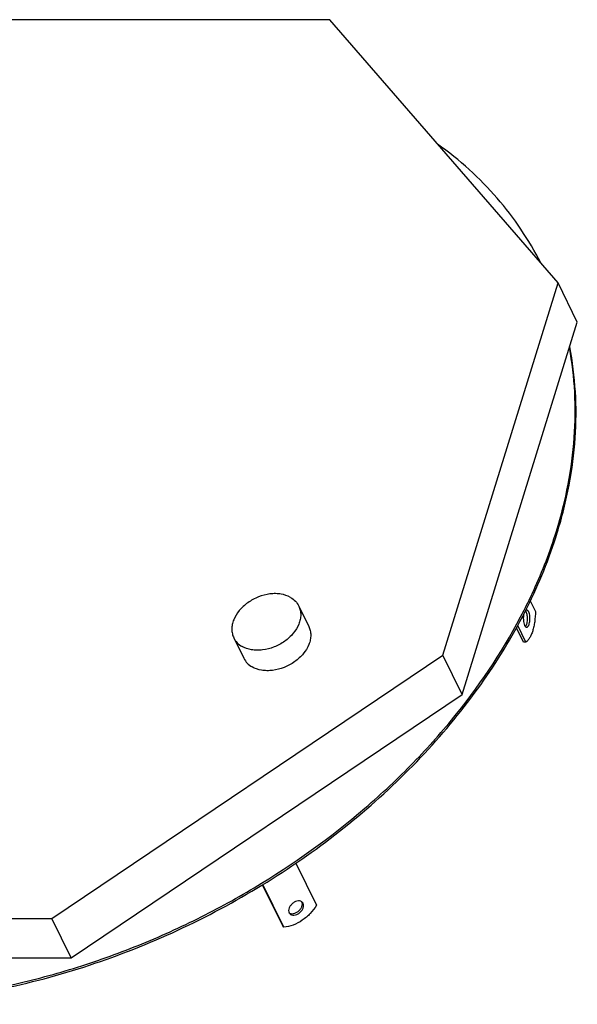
# Model space of a CAD drawing. Header units: millimetres. Extents: x 0 to 4200, y 0 to 2970.
# Tile 16 of 17: x 3256 to 3680, y 914 to 1663. Entities that reach past the tile are written whole.
import ezdxf

# ---------------------------------------------------------------- set-up
doc = ezdxf.new("R2010")
doc.units = ezdxf.units.MM
doc.header["$LTSCALE"] = 231
doc.layers.get('0').update_dxf_attribs({"linetype": 'CONTINUOUS'})
doc.layers.add('005_AXIS', color=7, linetype='CONTINUOUS')

msp = doc.modelspace()

# ---------------------------------------------------------------- linework, layer by layer
at = {"color": 7, "linetype": 'CONTINUOUS'}
for p, q in [((3491.277, 1662.903), (3158.214, 1662.903)), ((3664.894, 1462.609), (3491.277, 1662.903)), ((3577.36, 1179.351), (3664.894, 1462.609)), ((3679.536, 1432.772), (3664.894, 1462.609)), ((3592.002, 1149.514), (3679.536, 1432.772)), ((3279.954, 979.058), (3577.36, 1179.351)), ((3592.002, 1149.514), (3577.36, 1179.351)), ((3294.596, 949.221), (3592.002, 1149.514)), ((2946.89, 979.058), (3279.954, 979.058)), ((3294.596, 949.221), (3279.954, 979.058)), ((3170.036, 949.221), (3294.596, 949.221))]:
    msp.add_line(p, q, dxfattribs=at)
for points, knots in [([(3651.687, 1477.879), (3647.227, 1486.695), (3637.155, 1503.857), (3618.884, 1527.674), (3597.577, 1549.427), (3581.648, 1562.287), (3573.279, 1568.316)], [0, 0, 0, 0, 0.2454073, 0.4927829, 0.7438136, 1, 1, 1, 1]), ([(3663.652, 1273.738), (3667.281, 1285.481), (3673.211, 1308.998), (3677.944, 1344.53), (3678.312, 1379.383), (3675.607, 1402.164), (3673.521, 1413.264)], [0, 0, 0, 0, 0.2611764, 0.5141673, 0.7599776, 1, 1, 1, 1]), ([(3664.262, 1272.495), (3667.945, 1284.411), (3673.943, 1308.277), (3678.65, 1344.334), (3678.858, 1379.683), (3675.956, 1402.765), (3673.75, 1414.003)], [0, 0, 0, 0, 0.2613062, 0.5143107, 0.7600586, 1, 1, 1, 1]), ([(3639.167, 1213.746), (3641.669, 1218.664), (3651.081, 1238.122), (3658.9, 1258.36), (3663.652, 1273.738)], [0, 0, 0, 0, 0.2553149, 1, 1, 1, 1]), ([(2832.165, 1070.946), (2836.021, 1063.089), (2844.633, 1047.744), (2860.062, 1026.19), (2877.918, 1006.205), (2898.082, 987.918), (2920.423, 971.443), (2953.314, 951.792), (2999.373, 932.402), (3059.902, 918.079), (3124.912, 912.664), (3192.787, 916.256), (3261.865, 928.738), (3330.442, 949.79), (3396.825, 978.885), (3459.372, 1015.3), (3516.532, 1058.138), (3566.887, 1106.344), (3609.188, 1158.748), (3642.364, 1214.057), (3658.242, 1253.011), (3664.262, 1272.495)], [0, 0, 0, 0, 0.025303, 0.050752, 0.0764867, 0.1026352, 0.1293098, 0.156603, 0.2132554, 0.2729662, 0.3357172, 0.4012083, 0.4689156, 0.5381521, 0.608126, 0.6779966, 0.7469301, 0.8141549, 0.8790183, 0.9410455, 1, 1, 1, 1]), ([(2963.237, 949.203), (2976.307, 943.266), (3003.773, 932.897), (3047.295, 922.16), (3093.364, 916.062), (3158.205, 914.193), (3224.699, 922.022), (3290.612, 938.618), (3339.959, 955.603), (3388.018, 976.769), (3449.237, 1010.023), (3505.63, 1050.41), (3555.228, 1096.935), (3598.267, 1145.41), (3624.92, 1185.738), (3639.167, 1213.746)], [0, 0, 0, 0, 0.0545759, 0.1112701, 0.1700799, 0.2308972, 0.3575505, 0.4229133, 0.4891017, 0.5557099, 0.622318, 0.7537491, 0.8179091, 0.8805339, 1, 1, 1, 1])]:
    msp.add_open_spline(points, degree=3, knots=knots, dxfattribs=at)
at = {"layer": '005_AXIS', "color": 7, "linetype": 'CONTINUOUS'}
for p, q in [((3467.719, 1216.815), (3475.345, 1201.275)), ((3643.804, 1220.718), (3647.71, 1212.759)), ((3638.605, 1189.26), (3633.229, 1200.216)), ((3640.448, 1189.26), (3634.202, 1201.987)), ((3418.344, 1192.586), (3425.97, 1177.045)), ((3640.448, 1189.26), (3638.605, 1189.26)), ((3465.469, 1021.083), (3481.142, 989.144)), ((3455.508, 973.635), (3440.225, 1004.78)), ((3456.468, 972.528), (3440.545, 1004.976)), ((3456.468, 972.528), (3455.508, 973.635))]:
    msp.add_line(p, q, dxfattribs=at)
msp.add_arc((3467.303, 990.368), 3.161, 26.138188, 26.936846, dxfattribs=at)
for points, knots in [([(3461.461, 1223.356), (3459.268, 1224.626), (3455.448, 1225.881), (3450.105, 1226.34), (3444.261, 1226.006), (3436.904, 1224.069), (3428.88, 1219.725), (3422.343, 1213.773), (3418.609, 1207.775), (3417.092, 1202.798), (3416.717, 1199.197), (3417.095, 1195.739), (3417.852, 1193.587), (3418.344, 1192.586)], [0, 0, 0, 0, 0.116098, 0.1792459, 0.2453119, 0.3833451, 0.5238637, 0.6594519, 0.7842024, 0.841893, 0.8965724, 0.9489241, 1, 1, 1, 1]), ([(3461.461, 1223.356), (3462.809, 1222.576), (3465.269, 1220.695), (3467.061, 1218.156), (3467.719, 1216.815)], [0, 0, 0, 0, 0.5105782, 1, 1, 1, 1]), ([(3467.719, 1216.815), (3468.21, 1215.815), (3468.968, 1213.662), (3469.345, 1210.205), (3468.97, 1206.603), (3467.454, 1201.627), (3463.719, 1195.628), (3457.183, 1189.677), (3449.159, 1185.332), (3441.801, 1183.395), (3435.958, 1183.061), (3430.614, 1183.52), (3426.795, 1184.775), (3424.602, 1186.045)], [0, 0, 0, 0, 0.0510759, 0.1034276, 0.158107, 0.2157976, 0.3405481, 0.4761363, 0.6166549, 0.7546881, 0.8207541, 0.883902, 1, 1, 1, 1]), ([(3641.028, 1213.726), (3640.882, 1213.726), (3640.568, 1213.652), (3640.309, 1213.467), (3640.186, 1213.355)], [0, 0, 0, 0, 0.4670648, 1, 1, 1, 1]), ([(3642.602, 1212.317), (3642.499, 1212.526), (3642.286, 1212.901), (3641.902, 1213.359), (3641.483, 1213.653), (3641.172, 1213.726), (3641.028, 1213.726)], [0, 0, 0, 0, 0.3159475, 0.5820842, 0.8045575, 1, 1, 1, 1]), ([(3638.966, 1210.995), (3638.764, 1210.267), (3638.506, 1208.707), (3638.463, 1206.347), (3638.744, 1204.108), (3639.167, 1202.721), (3639.455, 1202.134)], [0, 0, 0, 0, 0.2512545, 0.5229627, 0.7825132, 1, 1, 1, 1]), ([(3640.107, 1201.171), (3640.344, 1201.409), (3640.766, 1202.055), (3641.218, 1203.232), (3641.544, 1204.671), (3641.777, 1206.824), (3641.692, 1209.015), (3641.272, 1211.034), (3640.951, 1211.927), (3640.76, 1212.317)], [0, 0, 0, 0, 0.0866498, 0.196305, 0.325285, 0.467069, 0.7562218, 0.8873902, 1, 1, 1, 1]), ([(3640.76, 1212.317), (3640.714, 1212.411), (3640.538, 1212.743), (3640.322, 1213.058), (3640.133, 1213.253)], [0, 0, 0, 0, 0.2774081, 1, 1, 1, 1]), ([(3647.71, 1212.759), (3647.682, 1210.13), (3647.408, 1206.258), (3646.538, 1201.315), (3645.684, 1197.991), (3644.636, 1195.058), (3643.421, 1192.587), (3642.066, 1190.635), (3640.997, 1189.629), (3640.448, 1189.26)], [0, 0, 0, 0, 0.3121755, 0.4589901, 0.5954763, 0.719105, 0.8280294, 0.9214148, 1, 1, 1, 1]), ([(3641.028, 1200.726), (3641.161, 1200.726), (3641.443, 1200.786), (3641.832, 1201.034), (3642.192, 1201.425), (3642.664, 1202.172), (3643.123, 1203.408), (3643.466, 1205.137), (3643.597, 1207.057), (3643.504, 1208.993), (3643.196, 1210.767), (3642.831, 1211.85), (3642.602, 1212.317)], [0, 0, 0, 0, 0.0313934, 0.066536, 0.1078921, 0.1565391, 0.2753624, 0.4178848, 0.5738379, 0.7308845, 0.8765311, 1, 1, 1, 1]), ([(3475.345, 1201.275), (3475.836, 1200.274), (3476.594, 1198.122), (3476.972, 1194.664), (3476.596, 1191.063), (3475.08, 1186.086), (3471.345, 1180.088), (3464.809, 1174.136), (3456.785, 1169.792), (3449.427, 1167.855), (3443.584, 1167.521), (3438.24, 1167.98), (3434.421, 1169.235), (3432.228, 1170.505)], [0, 0, 0, 0, 0.0510759, 0.1034276, 0.158107, 0.2157976, 0.3405481, 0.4761363, 0.6166549, 0.7546881, 0.8207541, 0.883902, 1, 1, 1, 1]), ([(3639.455, 1202.134), (3639.557, 1201.925), (3639.77, 1201.55), (3640.155, 1201.093), (3640.574, 1200.798), (3640.884, 1200.726), (3641.028, 1200.726)], [0, 0, 0, 0, 0.3159475, 0.5820842, 0.8045575, 1, 1, 1, 1]), ([(3418.344, 1192.586), (3419.001, 1191.245), (3420.793, 1188.706), (3423.253, 1186.825), (3424.602, 1186.045)], [0, 0, 0, 0, 0.4894218, 1, 1, 1, 1]), ([(3425.97, 1177.045), (3426.628, 1175.705), (3428.419, 1173.166), (3430.88, 1171.285), (3432.228, 1170.505)], [0, 0, 0, 0, 0.4894218, 1, 1, 1, 1]), ([(3481.142, 989.144), (3479.832, 986.894), (3476.602, 982.656), (3470.558, 977.536), (3463.747, 973.936), (3458.845, 972.726), (3456.468, 972.528)], [0, 0, 0, 0, 0.2541216, 0.5146153, 0.7672947, 1, 1, 1, 1]), ([(3470.666, 991.31), (3470.487, 991.517), (3470.061, 991.889), (3468.986, 992.412), (3467.315, 992.559), (3465.235, 992.003), (3463.235, 990.826), (3461.556, 989.174), (3460.405, 987.244), (3459.923, 985.26), (3460.153, 983.974), (3460.409, 983.452)], [0, 0, 0, 0, 0.0499778, 0.1018365, 0.2157602, 0.3464759, 0.4891795, 0.6344133, 0.7718547, 0.8939669, 1, 1, 1, 1]), ([(3460.427, 983.41), (3460.872, 983.095), (3462.013, 982.677), (3463.912, 982.775), (3465.882, 983.486), (3467.718, 984.728), (3469.223, 986.359), (3470.227, 988.204), (3470.616, 990.072), (3470.382, 991.269), (3470.141, 991.76)], [0, 0, 0, 0, 0.1040699, 0.222829, 0.3565145, 0.4992184, 0.6420837, 0.7762042, 0.8955186, 1, 1, 1, 1]), ([(3460.843, 982.795), (3461.023, 982.588), (3461.449, 982.215), (3462.523, 981.692), (3464.195, 981.545), (3466.275, 982.101), (3468.275, 983.278), (3469.954, 984.93), (3471.105, 986.86), (3471.587, 988.844), (3471.357, 990.131), (3471.101, 990.652)], [0, 0, 0, 0, 0.0499778, 0.1018365, 0.2157602, 0.3464759, 0.4891795, 0.6344133, 0.7718547, 0.8939669, 1, 1, 1, 1])]:
    msp.add_open_spline(points, degree=3, knots=knots, dxfattribs=at)
for points in [[(3471.101, 990.652), (3470.985, 990.888), (3470.838, 991.111), (3470.666, 991.31)], [(3460.409, 983.452), (3460.525, 983.216), (3460.671, 982.993), (3460.843, 982.795)]]:
    msp.add_open_spline(points, degree=3, dxfattribs=at)

doc.saveas('drawing.dxf')
